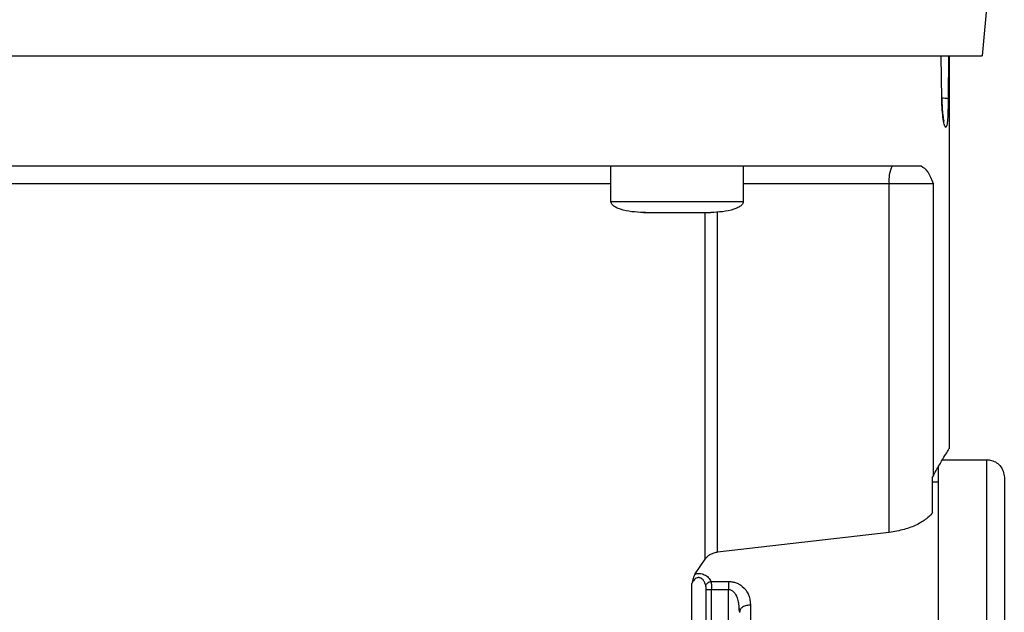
# Model space of a CAD drawing. Header units: inches. Extents: x 170 to 312, y 215 to 248.
# Tile 107 of 256: x 206.1043 to 206.269, y 243.8099 to 243.909. Entities that reach past the tile are written whole.
import ezdxf

# ---------------------------------------------------------------- set-up
doc = ezdxf.new("R2010")
doc.units = ezdxf.units.IN
doc.header["$LTSCALE"] = 0.25
doc.header["$MEASUREMENT"] = 0
doc.layers.add('MOTOR RH', color=7, linetype='Continuous')

msp = doc.modelspace()

# ---------------------------------------------------------------- linework, layer by layer
at = {"layer": 'MOTOR RH'}
for p, q in [((206.26616, 243.91312), (206.26527, 243.90297)), ((206.25852, 243.89576), (206.25843, 243.90297)), ((206.25961, 243.90297), (206.25958, 243.89576)), ((206.25974, 243.90297), (206.25974, 243.83725)), ((206.20318, 243.87861), (206.20318, 243.88451)), ((206.22533, 243.88451), (206.22533, 243.87861)), ((206.24973, 243.88156), (206.22533, 243.88156)), ((206.24973, 243.82327), (206.24973, 243.88156)), ((206.25714, 243.88156), (206.24973, 243.88156)), ((206.25714, 243.83284), (206.25714, 243.88156)), ((206.20318, 243.87861), (206.22533, 243.87861)), ((206.20898, 243.87676), (206.20872, 243.87676)), ((206.21018, 243.87676), (206.21026, 243.87676)), ((206.21826, 243.87676), (206.21979, 243.87676)), ((206.21893, 243.81879), (206.21893, 243.87676)), ((206.22101, 243.81993), (206.22101, 243.87692)), ((206.25864, 243.83542), (206.26601, 243.83542)), ((206.25714, 243.83284), (206.25697, 243.83258)), ((206.25697, 243.82659), (206.25697, 243.83258)), ((206.25697, 243.83173), (206.25789, 243.83173)), ((206.24973, 243.82327), (206.22101, 243.81993)), ((206.21725, 243.81632), (206.21893, 243.81879)), ((206.21674, 243.78148), (206.21674, 243.81473)), ((206.2191, 243.78148), (206.2191, 243.81372)), ((206.21992, 243.81506), (206.22283, 243.81506)), ((206.22, 243.81372), (206.22283, 243.81372)), ((206.22, 243.78148), (206.22, 243.81372)), ((206.22283, 243.73944), (206.22283, 243.81372)), ((206.22459, 243.81039), (206.22467, 243.80989)), ((206.2248, 243.81032), (206.22465, 243.81052)), ((206.2248, 243.81034), (206.22467, 243.80989))]:
    msp.add_line(p, q, dxfattribs=at)
at = {"layer": 'MOTOR RH', "flags": 128}
for points in [[(206.03274, 243.90297), (206.16634, 243.90297), (206.17488, 243.90297), (206.2215, 243.90297), (206.22809, 243.90297), (206.25724, 243.90297), (206.26011, 243.90297), (206.26527, 243.90297)], [(206.20318, 243.88156), (206.20025, 243.88156), (206.19433, 243.88156), (206.13759, 243.88156), (206.13027, 243.88156), (206.09483, 243.88156)], [(206.26601, 243.83542), (206.26601, 243.83237), (206.26601, 243.83003), (206.26601, 243.82351), (206.26601, 243.81939), (206.26601, 243.81476), (206.26601, 243.80966), (206.26601, 243.80416), (206.26601, 243.7983), (206.26601, 243.79215), (206.26601, 243.78577), (206.26601, 243.77924), (206.26601, 243.77262), (206.26601, 243.76598)], [(206.25789, 243.83431), (206.25789, 243.82707), (206.25789, 243.82351), (206.25789, 243.81939), (206.25789, 243.81476), (206.25789, 243.80966), (206.25789, 243.80416), (206.25789, 243.7983), (206.25789, 243.79215), (206.25789, 243.78577), (206.25789, 243.77924), (206.25789, 243.77262), (206.25789, 243.76598)], [(206.22652, 243.81111), (206.22652, 243.80683), (206.22652, 243.80225), (206.22652, 243.79742), (206.22652, 243.79236), (206.22652, 243.78714), (206.22652, 243.78178), (206.22652, 243.77633), (206.22652, 243.77083)]]:
    msp.add_lwpolyline(points, dxfattribs=at)
at = {"layer": 'MOTOR RH'}
msp.add_arc((206.25436, 243.88228), 0.00469, 151.509, 188.7856, dxfattribs=at)
for points, knots in [([(206.25958, 243.89576), (206.25954, 243.89577), (206.25947, 243.89581), (206.25907, 243.89586), (206.25868, 243.89587), (206.25851, 243.89588)], [0, 0, 0, 0, 0.339383, 0.704701, 1, 1, 1, 1]), ([(206.25852, 243.89576), (206.25853, 243.89577), (206.25855, 243.89578), (206.25852, 243.89579), (206.25851, 243.8958)], [0, 0, 0, 0, 0.692047, 1, 1, 1, 1]), ([(206.25852, 243.89579), (206.25854, 243.89526), (206.25856, 243.89429), (206.25866, 243.89317), (206.25876, 243.89246), (206.25882, 243.89213), (206.25887, 243.89197), (206.25885, 243.892), (206.25885, 243.892)], [0, 0, 0, 0, 0.2928406, 0.5381521, 0.7363882, 0.8871565, 0.9917378, 1, 1, 1, 1]), ([(206.25935, 243.89135), (206.25929, 243.89118), (206.25918, 243.89084), (206.25896, 243.89124), (206.25875, 243.89227), (206.25857, 243.89385), (206.25853, 243.89512), (206.25852, 243.89576)], [0, 0, 0, 0, 0.201335, 0.403283, 0.60423, 0.803424, 1, 1, 1, 1]), ([(206.25958, 243.89576), (206.25957, 243.89512), (206.25956, 243.89385), (206.25949, 243.89224), (206.2594, 243.89165), (206.25935, 243.89135)], [0, 0, 0, 0, 0.331518, 0.664673, 1, 1, 1, 1]), ([(206.25504, 243.88451), (206.25378, 243.88451), (206.25127, 243.88451), (206.24599, 243.88451), (206.23969, 243.88451), (206.23232, 243.88451), (206.224, 243.88451), (206.21481, 243.88451), (206.20487, 243.88451), (206.19429, 243.88451), (206.18319, 243.88451), (206.17169, 243.88451), (206.15993, 243.88451), (206.14805, 243.88451), (206.13618, 243.88451), (206.12446, 243.88451), (206.11301, 243.88451), (206.10199, 243.88451), (206.0915, 243.88451), (206.08167, 243.88451), (206.07262, 243.88451), (206.06445, 243.88451), (206.05724, 243.88451), (206.05111, 243.88451), (206.04602, 243.88451), (206.04363, 243.88451), (206.04244, 243.88451)], [0, 0, 0, 0, 0.041665, 0.083331, 0.125, 0.166665, 0.208332, 0.249999, 0.291666, 0.333332, 0.374998, 0.416666, 0.458332, 0.499999, 0.541666, 0.583333, 0.625, 0.666666, 0.708333, 0.749999, 0.791667, 0.833333, 0.874999, 0.916667, 0.958333, 1, 1, 1, 1]), ([(206.25714, 243.88156), (206.25685, 243.88228), (206.25628, 243.88376), (206.25546, 243.88426), (206.25504, 243.88451)], [0, 0, 0, 0, 0.487287, 1, 1, 1, 1]), ([(206.20863, 243.87676), (206.20732, 243.87683), (206.20575, 243.8769), (206.20411, 243.87756), (206.20362, 243.87786), (206.20334, 243.87815), (206.20319, 243.87841), (206.20319, 243.87859), (206.20319, 243.87867)], [0, 0, 0, 0, 0.634796, 0.759276, 0.859391, 0.91315, 0.958637, 1, 1, 1, 1]), ([(206.22533, 243.87867), (206.22532, 243.87859), (206.22532, 243.87841), (206.22518, 243.87815), (206.22489, 243.87786), (206.2244, 243.87756), (206.22277, 243.8769), (206.2212, 243.87683), (206.21989, 243.87676)], [0, 0, 0, 0, 0.0413636, 0.0868523, 0.1406123, 0.2406893, 0.3651914, 1, 1, 1, 1]), ([(206.20863, 243.87676), (206.20871, 243.87676), (206.20888, 243.87676), (206.21018, 243.87676), (206.21204, 243.87676), (206.21352, 243.87676), (206.21426, 243.87676)], [0, 0, 0, 0, 0.249939, 0.499945, 0.749985, 1, 1, 1, 1]), ([(206.21426, 243.87676), (206.21499, 243.87676), (206.21647, 243.87676), (206.21833, 243.87676), (206.21963, 243.87676), (206.2198, 243.87676), (206.21989, 243.87676)], [0, 0, 0, 0, 0.250015, 0.500055, 0.750061, 1, 1, 1, 1]), ([(206.25714, 243.83284), (206.25752, 243.83351), (206.25829, 243.83484), (206.2591, 243.83621), (206.25958, 243.83701), (206.25979, 243.83735), (206.25973, 243.83726), (206.25973, 243.83725)], [0, 0, 0, 0, 0.250555, 0.492503, 0.740292, 0.985162, 1, 1, 1, 1]), ([(206.26578, 243.83542), (206.26606, 243.83541), (206.26665, 243.83541), (206.26751, 243.83507), (206.26829, 243.83444), (206.26886, 243.83353), (206.26893, 243.83282), (206.26897, 243.83247)], [0, 0, 0, 0, 0.173198, 0.362254, 0.559466, 0.788382, 1, 1, 1, 1]), ([(206.26897, 243.83247), (206.26897, 243.83247), (206.26897, 243.83247), (206.26897, 243.83225), (206.26897, 243.83125), (206.26897, 243.8296), (206.26897, 243.82732), (206.26897, 243.82442), (206.26897, 243.82095), (206.26897, 243.81693), (206.26897, 243.81241), (206.26897, 243.80745), (206.26897, 243.80209), (206.26897, 243.7964), (206.26897, 243.79042), (206.26897, 243.78424), (206.26897, 243.77791), (206.26897, 243.7715), (206.26897, 243.76723), (206.26897, 243.7651)], [0, 0, 0, 0, 0.0000086, 0.0625119, 0.1250052, 0.1875142, 0.2500058, 0.3125075, 0.3750071, 0.4375116, 0.5000036, 0.5625093, 0.6250031, 0.6875077, 0.7500032, 0.8125056, 0.8750014, 0.9375015, 1, 1, 1, 1]), ([(206.25697, 243.82659), (206.25697, 243.82658), (206.25693, 243.82653), (206.25667, 243.82617), (206.25596, 243.82547), (206.25441, 243.82452), (206.25229, 243.82368), (206.25058, 243.82341), (206.24973, 243.82327)], [0, 0, 0, 0, 0.004541, 0.037698, 0.254588, 0.504364, 0.752364, 1, 1, 1, 1]), ([(206.22101, 243.81993), (206.22081, 243.8199), (206.22038, 243.81982), (206.2198, 243.81958), (206.21929, 243.81924), (206.21905, 243.81894), (206.21893, 243.81879)], [0, 0, 0, 0, 0.2217133, 0.4568267, 0.7127233, 1, 1, 1, 1]), ([(206.21725, 243.81632), (206.2172, 243.81622), (206.21707, 243.816), (206.2169, 243.81546), (206.2168, 243.81502), (206.21674, 243.81473)], [0, 0, 0, 0, 0.238648, 0.511046, 1, 1, 1, 1]), ([(206.21905, 243.81439), (206.219, 243.81457), (206.2189, 243.8149), (206.21864, 243.81531), (206.21837, 243.81555), (206.21812, 243.81566), (206.21794, 243.8157), (206.21776, 243.8157), (206.21752, 243.81565), (206.21723, 243.81549), (206.21694, 243.81516), (206.21681, 243.81489), (206.21674, 243.81473)], [0, 0, 0, 0, 0.175414, 0.313081, 0.432288, 0.483751, 0.531567, 0.5769, 0.623443, 0.726263, 0.847358, 1, 1, 1, 1]), ([(206.21725, 243.81632), (206.21738, 243.81634), (206.21763, 243.81639), (206.21804, 243.81639), (206.21844, 243.81633), (206.21897, 243.81614), (206.21957, 243.81573), (206.21979, 243.81529), (206.21992, 243.81506)], [0, 0, 0, 0, 0.108359, 0.215323, 0.327747, 0.444417, 0.703958, 1, 1, 1, 1]), ([(206.21905, 243.81439), (206.21909, 243.81446), (206.21915, 243.81461), (206.21936, 243.81482), (206.21962, 243.81498), (206.21982, 243.81503), (206.21992, 243.81506)], [0, 0, 0, 0, 0.242419, 0.499238, 0.756345, 1, 1, 1, 1]), ([(206.2191, 243.81372), (206.2191, 243.81385), (206.2191, 243.81408), (206.21907, 243.81429), (206.21905, 243.81439)], [0, 0, 0, 0, 0.5453876, 1, 1, 1, 1]), ([(206.2191, 243.81372), (206.21914, 243.81372), (206.2192, 243.81372), (206.21942, 243.81372), (206.21969, 243.81372), (206.2199, 243.81372), (206.22, 243.81372)], [0, 0, 0, 0, 0.249915, 0.500165, 0.749942, 1, 1, 1, 1]), ([(206.21992, 243.81506), (206.21994, 243.81488), (206.21998, 243.81461), (206.22, 243.81413), (206.22, 243.81386), (206.22, 243.81372)], [0, 0, 0, 0, 0.460429, 0.720484, 1, 1, 1, 1]), ([(206.22283, 243.81506), (206.22302, 243.81505), (206.22342, 243.81503), (206.22402, 243.81488), (206.22463, 243.81462), (206.22546, 243.81404), (206.22633, 243.81289), (206.22645, 243.81176), (206.22652, 243.81111)], [0, 0, 0, 0, 0.080042, 0.161762, 0.263787, 0.372457, 0.643706, 1, 1, 1, 1]), ([(206.22283, 243.81506), (206.22283, 243.81497), (206.22283, 243.81478), (206.22283, 243.81445), (206.22283, 243.81409), (206.22283, 243.81384), (206.22283, 243.81372)], [0, 0, 0, 0, 0.249887, 0.499861, 0.750083, 1, 1, 1, 1]), ([(206.22283, 243.81372), (206.2229, 243.81371), (206.22306, 243.8137), (206.22338, 243.81358), (206.22389, 243.81318), (206.22448, 243.81209), (206.22455, 243.81106), (206.22459, 243.81039)], [0, 0, 0, 0, 0.051334, 0.10556, 0.230668, 0.507125, 1, 1, 1, 1]), ([(206.22652, 243.81111), (206.22629, 243.8111), (206.22593, 243.81107), (206.2255, 243.81092), (206.22521, 243.81076), (206.22496, 243.81057), (206.22486, 243.81042), (206.2248, 243.81034)], [0, 0, 0, 0, 0.314806, 0.484263, 0.65754, 0.830433, 1, 1, 1, 1])]:
    msp.add_open_spline(points, degree=3, knots=knots, dxfattribs=at)

doc.saveas('drawing.dxf')
